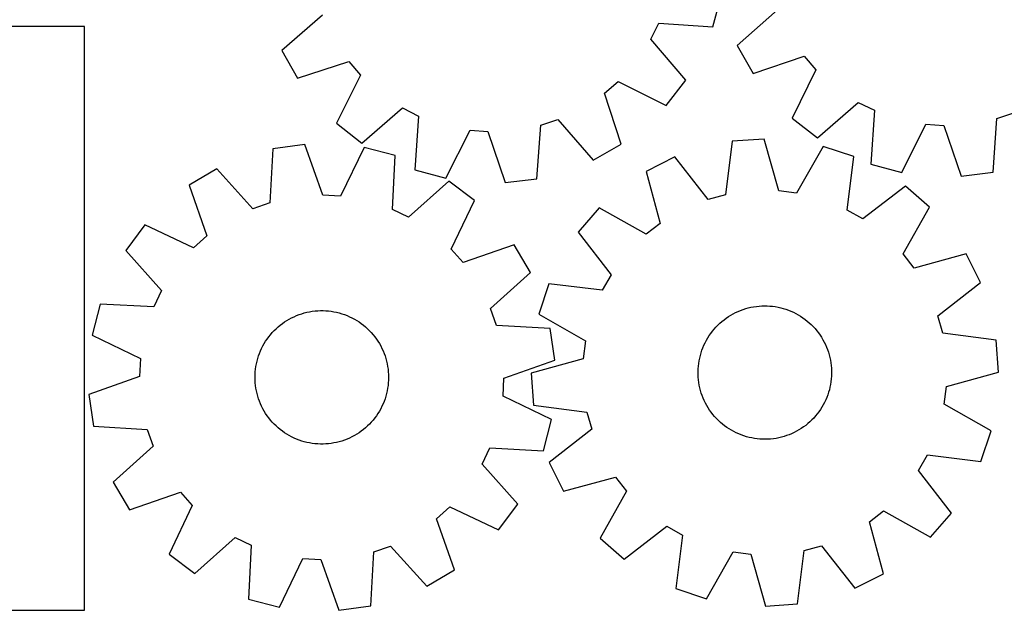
# Model space of a CAD drawing. Header units: millimetres. Extents: x 7 to 1243, y 7 to 1516.
# Tile 6 of 26: x 525 to 879, y 7 to 219. Entities that reach past the tile are written whole.
import ezdxf

# ---------------------------------------------------------------- set-up
doc = ezdxf.new("R2010")
doc.units = ezdxf.units.MM
doc.layers.add('CUT', color=7, linetype='CONTINUOUS', true_color=0x000000)

msp = doc.modelspace()

# ---------------------------------------------------------------- linework, layer by layer
at = {"layer": 'CUT'}
for p, q in [((773.97482, 216.306572), (777.048657, 227.425789)), ((633.616297, 220.598152), (618.99156, 207.887547)), ((797.270094, 222.419891), (782.734741, 209.607165)), ((548.114898, 216.530304), (278.114898, 216.530304)), ((548.114898, 6.530304), (548.114898, 216.530304)), ((751.756457, 211.916001), (754.645814, 217.660068)), ((754.645814, 217.660068), (773.97482, 216.306572)), ((764.365896, 197.203949), (751.756457, 211.916001)), ((782.734741, 209.607165), (788.493837, 199.611252)), ((618.99156, 207.887547), (624.680502, 197.851542)), ((788.493837, 199.611252), (806.868811, 205.759646)), ((806.868811, 205.759646), (811.103917, 200.921613)), ((624.680502, 197.851542), (643.098089, 203.871086)), ((643.098089, 203.871086), (647.299205, 199.003509)), ((647.299205, 199.003509), (638.651848, 181.663796)), ((811.103917, 200.921613), (802.57822, 183.521759)), ((735.06361, 192.55368), (739.931187, 196.754796)), ((739.931187, 196.754796), (757.2709, 188.107439)), ((757.2709, 188.107439), (764.365896, 197.203949)), ((741.083154, 174.136093), (735.06361, 192.55368)), ((811.724201, 176.49065), (826.347574, 189.202823)), ((826.347574, 189.202823), (832.111737, 186.353769)), ((647.748358, 174.5688), (662.46041, 187.178239)), ((662.46041, 187.178239), (668.204477, 184.288882)), ((668.204477, 184.288882), (666.850981, 164.959876)), ((832.111737, 186.353769), (830.893656, 167.015757)), ((876.160634, 183.426639), (882.251099, 185.487932)), ((638.651848, 181.663796), (647.748358, 174.5688)), ((710.74502, 161.734092), (712.231791, 181.053303)), ((712.231791, 181.053303), (718.336544, 183.071888)), ((718.336544, 183.071888), (731.047149, 168.44715)), ((802.57822, 183.521759), (811.724201, 176.49065)), ((842.03413, 164.019874), (850.679627, 181.360514)), ((850.679627, 181.360514), (857.095305, 180.934181)), ((857.095305, 180.934181), (863.370281, 162.602048)), ((874.809212, 164.097488), (876.160634, 183.426639)), ((677.970198, 161.886039), (686.736938, 179.1657)), ((686.736938, 179.1657), (693.149473, 178.694441)), ((693.149473, 178.694441), (699.295896, 160.318807)), ((627.246968, 174.064096), (615.826961, 172.430416)), ((633.743205, 155.809197), (627.246968, 174.064096)), ((731.047149, 168.44715), (741.083154, 174.136093)), ((781.028205, 175.19837), (778.542074, 155.98219)), ((792.535297, 176.018318), (781.028205, 175.19837)), ((797.721008, 157.348803), (792.535297, 176.018318)), ((615.826961, 172.430416), (614.709416, 153.086334)), ((648.598707, 172.904426), (640.16357, 155.46049)), ((659.7746, 170.043502), (648.598707, 172.904426)), ((658.790493, 150.692173), (659.7746, 170.043502)), ((813.751096, 173.347835), (804.100496, 156.545801)), ((824.696043, 169.701795), (813.751096, 173.347835)), ((760.405413, 169.54664), (750.088028, 164.385534)), ((772.3409, 154.282742), (760.405413, 169.54664)), ((822.3425, 150.468926), (824.696043, 169.701795)), ((830.893656, 167.015757), (842.03413, 164.019874)), ((595.656739, 165.330854), (585.731211, 159.451283)), ((608.644327, 150.95153), (595.656739, 165.330854)), ((666.850981, 164.959876), (677.970198, 161.886039)), ((750.088028, 164.385534), (755.144855, 145.680697)), ((863.370281, 162.602048), (874.809212, 164.097488)), ((585.731211, 159.451283), (592.101394, 141.152016)), ((679.057248, 160.80115), (664.588693, 147.913042)), ((688.287599, 153.881172), (679.057248, 160.80115)), ((699.295896, 160.318807), (710.74502, 161.734092)), ((640.16357, 155.46049), (633.743205, 155.809197)), ((778.542074, 155.98219), (772.3409, 154.282742)), ((804.100496, 156.545801), (797.721008, 157.348803)), ((843.274935, 159.115655), (827.929084, 147.285725)), ((851.991469, 151.558704), (843.274935, 159.115655)), ((614.709416, 153.086334), (608.644327, 150.95153)), ((679.97297, 136.379476), (688.287599, 153.881172)), ((664.588693, 147.913042), (658.790493, 150.692173)), ((733.197875, 151.272015), (725.640924, 142.555482)), ((750.066068, 141.737525), (733.197875, 151.272015)), ((827.929084, 147.285725), (822.3425, 150.468926)), ((842.456979, 134.690511), (851.991469, 151.558704)), ((755.144855, 145.680697), (750.066068, 141.737525)), ((569.813241, 145.173334), (562.893263, 135.942983)), ((587.314937, 136.858705), (569.813241, 145.173334)), ((725.640924, 142.555482), (737.470855, 127.209631)), ((592.101394, 141.152016), (587.314937, 136.858705)), ((562.893263, 135.942983), (575.781371, 121.474428)), ((684.266281, 131.593019), (679.97297, 136.379476)), ((702.565548, 137.963202), (684.266281, 131.593019)), ((708.445119, 128.037673), (702.565548, 137.963202)), ((846.400151, 129.611724), (842.456979, 134.690511)), ((865.104987, 134.668552), (846.400151, 129.611724)), ((870.266094, 124.351166), (865.104987, 134.668552)), ((694.065795, 115.050085), (708.445119, 128.037673)), ((715.054784, 123.976589), (711.408744, 113.031643)), ((734.287653, 121.623047), (715.054784, 123.976589)), ((737.470855, 127.209631), (734.287653, 121.623047)), ((855.002196, 112.41568), (870.266094, 124.351166)), ((575.781371, 121.474428), (573.00224, 115.676228)), ((553.65091, 116.660335), (550.789987, 105.484442)), ((573.00224, 115.676228), (553.65091, 116.660335)), ((626.176078, 113.175708), (627.115566, 113.451493)), ((627.115566, 113.451493), (628.065521, 113.688728)), ((628.065521, 113.688728), (629.024362, 113.887019)), ((629.024362, 113.887019), (629.990493, 114.046034)), ((629.990493, 114.046034), (630.962306, 114.16551)), ((630.962306, 114.16551), (631.938183, 114.245248)), ((631.938183, 114.245248), (632.916501, 114.285115)), ((632.916501, 114.285115), (633.895631, 114.285045)), ((633.895631, 114.285045), (634.873943, 114.245037)), ((634.873943, 114.245037), (635.849809, 114.165159)), ((635.849809, 114.165159), (636.821605, 114.045542)), ((636.821605, 114.045542), (637.787713, 113.886388)), ((637.787713, 113.886388), (638.746526, 113.687959)), ((638.746526, 113.687959), (639.696446, 113.450587)), ((639.696446, 113.450587), (640.635895, 113.174667)), ((696.200599, 108.984997), (694.065795, 115.050085)), ((781.335732, 113.136989), (782.206612, 113.584497)), ((782.206612, 113.584497), (783.09502, 113.996111)), ((783.09502, 113.996111), (783.999478, 114.371146)), ((783.999478, 114.371146), (784.918481, 114.708976)), ((784.918481, 114.708976), (785.850498, 115.009041)), ((785.850498, 115.009041), (786.793979, 115.270841)), ((786.793979, 115.270841), (787.747353, 115.493939)), ((787.747353, 115.493939), (788.709034, 115.677965)), ((788.709034, 115.677965), (789.67742, 115.822612)), ((789.67742, 115.822612), (790.650901, 115.92764)), ((790.650901, 115.92764), (791.627855, 115.992873)), ((791.627855, 115.992873), (792.606657, 116.018204)), ((792.606657, 116.018204), (793.585678, 116.003589)), ((793.585678, 116.003589), (794.563288, 115.949054)), ((794.563288, 115.949054), (795.53786, 115.854688)), ((795.53786, 115.854688), (796.507771, 115.72065)), ((796.507771, 115.72065), (797.471409, 115.547162)), ((797.471409, 115.547162), (798.427168, 115.334514)), ((798.427168, 115.334514), (799.373458, 115.083058)), ((799.373458, 115.083058), (800.308704, 114.793213)), ((800.308704, 114.793213), (801.23135, 114.465462)), ((801.23135, 114.465462), (802.139859, 114.100351)), ((802.139859, 114.100351), (803.03272, 113.698486)), ((803.03272, 113.698486), (803.908446, 113.260538)), ((619.219785, 109.649786), (620.021245, 110.212242)), ((620.021245, 110.212242), (620.844979, 110.741541)), ((620.844979, 110.741541), (621.689618, 111.236799)), ((621.689618, 111.236799), (622.553754, 111.697194)), ((622.553754, 111.697194), (623.43595, 112.121959)), ((623.43595, 112.121959), (624.334737, 112.510387)), ((624.334737, 112.510387), (625.24862, 112.861832)), ((625.24862, 112.861832), (626.176078, 113.175708)), ((640.635895, 113.174667), (641.563307, 112.860657)), ((641.563307, 112.860657), (642.477139, 112.509081)), ((642.477139, 112.509081), (643.375871, 112.120524)), ((643.375871, 112.120524), (644.258006, 111.695632)), ((644.258006, 111.695632), (645.122076, 111.235113)), ((645.122076, 111.235113), (645.966643, 110.739732)), ((645.966643, 110.739732), (646.790301, 110.210315)), ((646.790301, 110.210315), (647.59168, 109.647743)), ((711.408744, 113.031643), (728.210778, 103.381043)), ((776.557382, 109.743886), (777.293838, 110.38912)), ((777.293838, 110.38912), (778.056, 111.003778)), ((778.056, 111.003778), (778.842599, 111.586838)), ((778.842599, 111.586838), (779.652325, 112.137327)), ((779.652325, 112.137327), (780.483831, 112.654331)), ((780.483831, 112.654331), (781.335732, 113.136989)), ((803.908446, 113.260538), (804.76558, 112.787234)), ((804.76558, 112.787234), (805.602695, 112.279363)), ((805.602695, 112.279363), (806.418399, 111.73777)), ((806.418399, 111.73777), (807.211332, 111.163357)), ((807.211332, 111.163357), (807.980177, 110.557078)), ((807.980177, 110.557078), (808.723652, 109.919944)), ((808.723652, 109.919944), (809.440521, 109.253015)), ((856.701644, 106.214505), (855.002196, 112.41568)), ((614.950631, 105.634801), (615.591878, 106.374732)), ((615.591878, 106.374732), (616.262772, 107.087891)), ((616.262772, 107.087891), (616.962196, 107.773093)), ((616.962196, 107.773093), (617.688987, 108.429195)), ((617.688987, 108.429195), (618.441934, 109.055107)), ((618.441934, 109.055107), (619.219785, 109.649786)), ((647.59168, 109.647743), (648.369445, 109.052952)), ((648.369445, 109.052952), (649.122302, 108.426932)), ((649.122302, 108.426932), (649.848998, 107.770725)), ((649.848998, 107.770725), (650.548324, 107.085423)), ((650.548324, 107.085423), (651.219115, 106.372167)), ((651.219115, 106.372167), (651.860256, 105.632144)), ((715.544681, 107.867452), (696.200599, 108.984997)), ((717.178361, 96.447445), (715.544681, 107.867452)), ((773.301972, 106.098342), (773.892441, 106.879393)), ((773.892441, 106.879393), (774.514276, 107.635711)), ((774.514276, 107.635711), (775.166443, 108.366035)), ((775.166443, 108.366035), (775.847857, 109.06915)), ((775.847857, 109.06915), (776.557382, 109.743886)), ((809.440521, 109.253015), (810.12959, 108.557401)), ((810.12959, 108.557401), (810.789712, 107.83426)), ((810.789712, 107.83426), (811.41979, 107.084795)), ((811.41979, 107.084795), (812.018773, 106.310253)), ((812.018773, 106.310253), (812.585665, 105.511925)), ((550.789987, 105.484442), (568.233922, 97.049305)), ((612.702683, 102.432621), (613.215188, 103.266907)), ((613.215188, 103.266907), (613.761296, 104.079594)), ((613.761296, 104.079594), (614.340098, 104.869331)), ((614.340098, 104.869331), (614.950631, 105.634801)), ((651.860256, 105.632144), (652.470678, 104.866586)), ((652.470678, 104.866586), (653.049367, 104.076766)), ((653.049367, 104.076766), (653.595358, 103.264)), ((653.595358, 103.264), (654.107743, 102.42964)), ((728.210778, 103.381043), (727.407777, 97.001554)), ((770.852607, 101.868886), (771.272601, 102.753363)), ((771.272601, 102.753363), (771.728321, 103.619973)), ((771.728321, 103.619973), (772.219011, 104.467275)), ((772.219011, 104.467275), (772.743852, 105.293856)), ((772.743852, 105.293856), (773.301972, 106.098342)), ((812.585665, 105.511925), (813.119523, 104.691138)), ((813.119523, 104.691138), (813.619458, 103.849259)), ((813.619458, 103.849259), (814.084638, 102.987689)), ((814.084638, 102.987689), (814.514289, 102.107862)), ((875.917823, 103.728374), (856.701644, 106.214505)), ((876.737772, 92.221282), (875.917823, 103.728374)), ((611.004883, 98.907751), (611.375026, 99.814222)), ((611.375026, 99.814222), (611.781836, 100.70484)), ((611.781836, 100.70484), (612.224633, 101.578124)), ((612.224633, 101.578124), (612.702683, 102.432621)), ((654.107743, 102.42964), (654.585669, 101.575075)), ((654.585669, 101.575075), (655.028341, 100.701727)), ((655.028341, 100.701727), (655.435022, 99.81105)), ((655.435022, 99.81105), (655.805035, 98.904526)), ((769.813674, 99.123106), (770.122536, 100.052245)), ((770.122536, 100.052245), (770.469039, 100.968013)), ((770.469039, 100.968013), (770.852607, 101.868886)), ((814.514289, 102.107862), (814.907695, 101.211243)), ((814.907695, 101.211243), (815.264201, 100.299323)), ((815.264201, 100.299323), (815.583216, 99.37362)), ((815.583216, 99.37362), (815.864206, 98.435676)), ((568.233922, 97.049305), (567.885215, 90.62894)), ((609.902349, 95.153866), (610.120295, 96.108432)), ((610.120295, 96.108432), (610.376994, 97.053313)), ((610.376994, 97.053313), (610.672021, 97.986937)), ((610.672021, 97.986937), (611.004883, 98.907751)), ((655.805035, 98.904526), (656.137765, 97.983664)), ((656.137765, 97.983664), (656.432657, 97.049997)), ((656.432657, 97.049997), (656.68922, 96.105079)), ((656.68922, 96.105079), (656.907029, 95.150483)), ((698.923463, 89.951208), (717.178361, 96.447445)), ((727.407777, 97.001554), (708.738261, 91.815844)), ((768.963963, 95.304046), (769.117758, 96.271022)), ((769.117758, 96.271022), (769.310867, 97.23092)), ((769.310867, 97.23092), (769.542967, 98.182142)), ((769.542967, 98.182142), (769.813674, 99.123106)), ((815.864206, 98.435676), (816.106706, 97.487051)), ((816.106706, 97.487051), (816.31031, 96.529324)), ((816.31031, 96.529324), (816.474681, 95.56409)), ((609.424382, 91.270726), (609.484338, 92.248019)), ((609.484338, 92.248019), (609.584106, 93.222052)), ((609.584106, 93.222052), (609.72352, 94.191206)), ((609.72352, 94.191206), (609.902349, 95.153866)), ((656.907029, 95.150483), (657.085719, 94.187796)), ((657.085719, 94.187796), (657.224994, 93.218623)), ((657.224994, 93.218623), (657.324622, 92.244575)), ((657.324622, 92.244575), (657.384436, 91.267274)), ((768.74069, 92.376789), (768.775272, 93.355308)), ((768.746049, 91.397674), (768.74069, 92.376789)), ((768.775272, 93.355308), (768.849738, 94.331602)), ((768.849738, 94.331602), (768.963963, 95.304046)), ((816.474681, 95.56409), (816.599544, 94.592954)), ((816.599544, 94.592954), (816.684692, 93.617534)), ((816.684692, 93.617534), (816.729984, 92.639452)), ((816.729984, 92.639452), (816.735343, 91.660337)), ((858.068256, 87.035572), (876.737772, 92.221282)), ((567.885215, 90.62894), (549.630317, 84.132703)), ((609.404339, 90.291801), (609.424382, 91.270726)), ((609.424241, 89.312874), (609.404339, 90.291801)), ((609.484056, 88.335573), (609.424241, 89.312874)), ((657.384295, 89.309422), (657.32434, 88.332129)), ((657.404339, 90.288346), (657.384295, 89.309422)), ((657.384436, 91.267274), (657.404339, 90.288346)), ((698.574755, 83.530842), (698.923463, 89.951208)), ((708.738261, 91.815844), (709.558209, 80.308752)), ((768.79134, 90.419592), (768.746049, 91.397674)), ((768.876488, 89.444172), (768.79134, 90.419592)), ((769.001352, 88.473036), (768.876488, 89.444172)), ((816.512069, 88.73308), (816.358274, 87.766104)), ((816.626295, 89.705524), (816.512069, 88.73308)), ((816.700761, 90.681818), (816.626295, 89.705524)), ((816.735343, 91.660337), (816.700761, 90.681818)), ((609.583684, 87.361525), (609.484056, 88.335573)), ((609.722959, 86.392351), (609.583684, 87.361525)), ((609.901649, 85.429665), (609.722959, 86.392351)), ((610.119457, 84.475068), (609.901649, 85.429665)), ((656.906329, 85.426281), (656.688383, 84.471716)), ((657.085157, 86.388942), (656.906329, 85.426281)), ((657.224572, 87.358095), (657.085157, 86.388942)), ((657.32434, 88.332129), (657.224572, 87.358095)), ((769.165723, 87.507802), (769.001352, 88.473036)), ((769.369327, 86.550075), (769.165723, 87.507802)), ((769.611826, 85.60145), (769.369327, 86.550075)), ((769.892817, 84.663506), (769.611826, 85.60145)), ((815.933065, 85.854984), (815.662358, 84.91402)), ((816.165166, 86.806206), (815.933065, 85.854984)), ((816.358274, 87.766104), (816.165166, 86.806206)), ((857.265254, 80.656083), (858.068256, 87.035572)), ((549.630317, 84.132703), (551.263997, 72.712696)), ((610.376021, 83.53015), (610.119457, 84.475068)), ((610.670913, 82.596483), (610.376021, 83.53015)), ((611.003642, 81.675622), (610.670913, 82.596483)), ((611.373655, 80.769098), (611.003642, 81.675622)), ((655.803795, 81.672397), (655.433651, 80.765926)), ((656.136657, 82.59321), (655.803795, 81.672397)), ((656.431683, 83.526835), (656.136657, 82.59321)), ((656.688383, 84.471716), (656.431683, 83.526835)), ((716.018691, 75.095706), (698.574755, 83.530842)), ((770.211831, 83.737803), (769.892817, 84.663506)), ((770.568338, 82.825883), (770.211831, 83.737803)), ((770.961744, 81.929264), (770.568338, 82.825883)), ((771.391394, 81.049437), (770.961744, 81.929264)), ((814.623426, 82.16824), (814.203432, 81.283763)), ((815.006993, 83.069113), (814.623426, 82.16824)), ((815.353496, 83.984881), (815.006993, 83.069113)), ((815.662358, 84.91402), (815.353496, 83.984881)), ((611.780336, 79.878421), (611.373655, 80.769098)), ((612.223009, 79.005073), (611.780336, 79.878421)), ((612.700935, 78.150508), (612.223009, 79.005073)), ((613.21332, 77.316148), (612.700935, 78.150508)), ((654.105995, 78.147527), (653.59349, 77.313241)), ((654.584044, 79.002023), (654.105995, 78.147527)), ((655.026842, 79.875308), (654.584044, 79.002023)), ((655.433651, 80.765926), (655.026842, 79.875308)), ((709.558209, 80.308752), (728.774389, 77.822621)), ((771.856574, 80.187867), (771.391394, 81.049437)), ((772.356509, 79.345988), (771.856574, 80.187867)), ((772.890367, 78.525201), (772.356509, 79.345988)), ((773.457259, 77.726872), (772.890367, 78.525201)), ((812.174061, 77.938784), (811.583592, 77.157733)), ((812.73218, 78.74327), (812.174061, 77.938784)), ((813.257022, 79.569851), (812.73218, 78.74327)), ((813.747711, 80.417153), (813.257022, 79.569851)), ((814.203432, 81.283763), (813.747711, 80.417153)), ((874.067288, 71.005483), (857.265254, 80.656083)), ((613.759311, 76.503381), (613.21332, 77.316148)), ((614.337999, 75.713562), (613.759311, 76.503381)), ((614.948422, 74.948003), (614.337999, 75.713562)), ((615.589562, 74.20798), (614.948422, 74.948003)), ((651.858047, 74.945346), (651.2168, 74.205416)), ((652.468579, 75.710817), (651.858047, 74.945346)), ((653.047381, 76.500553), (652.468579, 75.710817)), ((653.59349, 77.313241), (653.047381, 76.500553)), ((713.157767, 63.919813), (716.018691, 75.095706)), ((728.774389, 77.822621), (730.473837, 71.621446)), ((774.056243, 76.952331), (773.457259, 77.726872)), ((774.68632, 76.202866), (774.056243, 76.952331)), ((775.346443, 75.479725), (774.68632, 76.202866)), ((776.035512, 74.784111), (775.346443, 75.479725)), ((776.75238, 74.117182), (776.035512, 74.784111)), ((809.628176, 74.967976), (808.91865, 74.29324)), ((810.309589, 75.671091), (809.628176, 74.967976)), ((810.961756, 76.401415), (810.309589, 75.671091)), ((811.583592, 77.157733), (810.961756, 76.401415)), ((551.263997, 72.712696), (570.608079, 71.595151)), ((570.608079, 71.595151), (572.742883, 65.530062)), ((616.260353, 73.494724), (615.589562, 74.20798)), ((616.959679, 72.809422), (616.260353, 73.494724)), ((617.686376, 72.153215), (616.959679, 72.809422)), ((618.439233, 71.527195), (617.686376, 72.153215)), ((619.216998, 70.932404), (618.439233, 71.527195)), ((620.018377, 70.369832), (619.216998, 70.932404)), ((647.588892, 70.930362), (646.787433, 70.367905)), ((648.366743, 71.525041), (647.588892, 70.930362)), ((649.119691, 72.150953), (648.366743, 71.525041)), ((649.846481, 72.807055), (649.119691, 72.150953)), ((650.545906, 73.492256), (649.846481, 72.807055)), ((651.2168, 74.205416), (650.545906, 73.492256)), ((730.473837, 71.621446), (715.209939, 59.68596)), ((777.495856, 73.480048), (776.75238, 74.117182)), ((778.2647, 72.873769), (777.495856, 73.480048)), ((779.057634, 72.299356), (778.2647, 72.873769)), ((779.873337, 71.757763), (779.057634, 72.299356)), ((780.710453, 71.249892), (779.873337, 71.757763)), ((781.567587, 70.776588), (780.710453, 71.249892)), ((804.1403, 70.900137), (803.26942, 70.452629)), ((804.992202, 71.382795), (804.1403, 70.900137)), ((805.823708, 71.899799), (804.992202, 71.382795)), ((806.633434, 72.450288), (805.823708, 71.899799)), ((807.420032, 73.033348), (806.633434, 72.450288)), ((808.182194, 73.648006), (807.420032, 73.033348)), ((808.91865, 74.29324), (808.182194, 73.648006)), ((870.421248, 60.060537), (874.067288, 71.005483)), ((620.842035, 69.840415), (620.018377, 70.369832)), ((621.686602, 69.345035), (620.842035, 69.840415)), ((622.550672, 68.884516), (621.686602, 69.345035)), ((623.432807, 68.459624), (622.550672, 68.884516)), ((624.331539, 68.071066), (623.432807, 68.459624)), ((625.245371, 67.71949), (624.331539, 68.071066)), ((626.172783, 67.405481), (625.245371, 67.71949)), ((627.112231, 67.12956), (626.172783, 67.405481)), ((640.6326, 67.40444), (639.693112, 67.128655)), ((641.560057, 67.718316), (640.6326, 67.40444)), ((642.47394, 68.06976), (641.560057, 67.718316)), ((643.372728, 68.458188), (642.47394, 68.06976)), ((644.254924, 68.882953), (643.372728, 68.458188)), ((645.11906, 69.343348), (644.254924, 68.882953)), ((645.963698, 69.838607), (645.11906, 69.343348)), ((646.787433, 70.367905), (645.963698, 69.838607)), ((782.443313, 70.338639), (781.567587, 70.776588)), ((783.336174, 69.936775), (782.443313, 70.338639)), ((784.244683, 69.571664), (783.336174, 69.936775)), ((785.167328, 69.243913), (784.244683, 69.571664)), ((786.102574, 68.954068), (785.167328, 69.243913)), ((787.048864, 68.702612), (786.102574, 68.954068)), ((788.004624, 68.489964), (787.048864, 68.702612)), ((788.968261, 68.316476), (788.004624, 68.489964)), ((789.938173, 68.182438), (788.968261, 68.316476)), ((790.912745, 68.088072), (789.938173, 68.182438)), ((791.890355, 68.033537), (790.912745, 68.088072)), ((792.869375, 68.018922), (791.890355, 68.033537)), ((793.848177, 68.044253), (792.869375, 68.018922)), ((794.825132, 68.109486), (793.848177, 68.044253)), ((795.798612, 68.214514), (794.825132, 68.109486)), ((796.766999, 68.359161), (795.798612, 68.214514)), ((797.728679, 68.543187), (796.766999, 68.359161)), ((798.682054, 68.766285), (797.728679, 68.543187)), ((799.625534, 69.028085), (798.682054, 68.766285)), ((800.557552, 69.328149), (799.625534, 69.028085)), ((801.476554, 69.66598), (800.557552, 69.328149)), ((802.381012, 70.041015), (801.476554, 69.66598)), ((803.26942, 70.452629), (802.381012, 70.041015)), ((572.742883, 65.530062), (558.363558, 52.542474)), ((628.062152, 66.892188), (627.112231, 67.12956)), ((629.020965, 66.69376), (628.062152, 66.892188)), ((629.987073, 66.534605), (629.020965, 66.69376)), ((630.958868, 66.414989), (629.987073, 66.534605)), ((631.934735, 66.335111), (630.958868, 66.414989)), ((632.913047, 66.295103), (631.934735, 66.335111)), ((633.892176, 66.295032), (632.913047, 66.295103)), ((634.870494, 66.334899), (633.892176, 66.295032)), ((635.846372, 66.414637), (634.870494, 66.334899)), ((636.818185, 66.534113), (635.846372, 66.414637)), ((637.784316, 66.693129), (636.818185, 66.534113)), ((638.743157, 66.89142), (637.784316, 66.693129)), ((639.693112, 67.128655), (638.743157, 66.89142)), ((691.027307, 59.105719), (693.806438, 64.903919)), ((693.806438, 64.903919), (713.157767, 63.919813)), ((848.005178, 56.827495), (851.188379, 62.414079)), ((851.188379, 62.414079), (870.421248, 60.060537)), ((703.915415, 44.637164), (691.027307, 59.105719)), ((715.209939, 59.68596), (720.371045, 49.368574)), ((859.835109, 41.481644), (848.005178, 56.827495)), ((720.371045, 49.368574), (739.075882, 54.425402)), ((739.075882, 54.425402), (743.019054, 49.346615)), ((558.363558, 52.542474), (564.243129, 42.616946)), ((564.243129, 42.616946), (582.542397, 48.987129)), ((582.542397, 48.987129), (586.835708, 44.200672)), ((743.019054, 49.346615), (733.484564, 32.478422)), ((586.835708, 44.200672), (578.521079, 26.698976)), ((674.707284, 39.428132), (679.493741, 43.721443)), ((679.493741, 43.721443), (696.995437, 35.406814)), ((696.995437, 35.406814), (703.915415, 44.637164)), ((681.077467, 21.128864), (674.707284, 39.428132)), ((830.331177, 38.356429), (835.409965, 42.299601)), ((835.409965, 42.299601), (852.278157, 32.765111)), ((852.278157, 32.765111), (859.835109, 41.481644)), ((742.201097, 24.921471), (757.546949, 36.751401)), ((757.546949, 36.751401), (763.133532, 33.5682)), ((835.388005, 19.651592), (830.331177, 38.356429)), ((587.751429, 19.778998), (602.219984, 32.667106)), ((602.219984, 32.667106), (608.018184, 29.887975)), ((733.484564, 32.478422), (742.201097, 24.921471)), ((763.133532, 33.5682), (760.77999, 14.335331)), ((608.018184, 29.887975), (607.034078, 10.536645)), ((652.099262, 27.493814), (658.16435, 29.628618)), ((658.16435, 29.628618), (671.151938, 15.249293)), ((806.933958, 28.054936), (813.135133, 29.754384)), ((813.135133, 29.754384), (825.070619, 14.490486)), ((578.521079, 26.698976), (587.751429, 19.778998)), ((618.209971, 7.675722), (626.645107, 25.119657)), ((626.645107, 25.119657), (633.065473, 24.77095)), ((650.981717, 8.149732), (652.099262, 27.493814)), ((771.724937, 10.689291), (781.375536, 27.491325)), ((781.375536, 27.491325), (787.755025, 26.688323)), ((787.755025, 26.688323), (792.940736, 8.018808)), ((804.447827, 8.838756), (806.933958, 28.054936)), ((633.065473, 24.77095), (639.56171, 6.516052)), ((671.151938, 15.249293), (681.077467, 21.128864)), ((825.070619, 14.490486), (835.388005, 19.651592)), ((760.77999, 14.335331), (771.724937, 10.689291)), ((607.034078, 10.536645), (618.209971, 7.675722)), ((639.56171, 6.516052), (650.981717, 8.149732)), ((792.940736, 8.018808), (804.447827, 8.838756)), ((278.114898, 6.530304), (548.114898, 6.530304))]:
    msp.add_line(p, q, dxfattribs=at)

doc.saveas('drawing.dxf')
